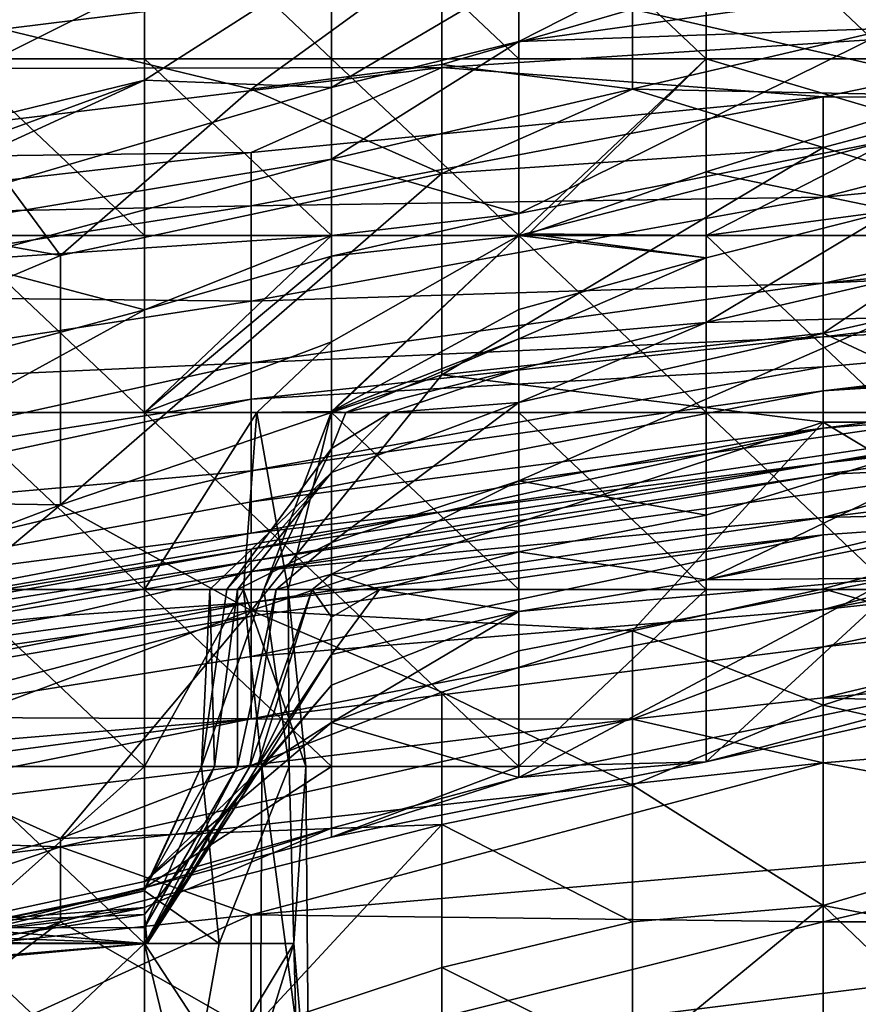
# Model space of a CAD drawing. Extents: x -161 to 11, y -10 to 160.
# Tile 169 of 256: x -0.832 to -0.8123, y 0.2604 to 0.2835. Entities that reach past the tile are written whole.
import ezdxf

# ---------------------------------------------------------------- set-up
doc = ezdxf.new("R2010")
doc.units = 0

msp = doc.modelspace()

# ---------------------------------------------------------------- linework, layer by layer
for points in [[(-0.811521, 0.287427, 0.244349), (-0.8203, 0.282969, 0.25562), (-0.811521, 0.28419, 0.259377)], [(-0.8203, 0.282969, 0.25562), (-0.811521, 0.287427, 0.244349), (-0.8203, 0.284483, 0.248106)], [(-0.829079, 0.282561, 0.215628), (-0.833469, 0.282561, 0.21588), (-0.829079, 0.286717, 0.218049)], [(-0.829079, 0.286717, 0.218049), (-0.833469, 0.282561, 0.21588), (-0.833469, 0.285089, 0.218049)], [(-0.82469, 0.282561, 0.215739), (-0.829079, 0.286717, 0.218049), (-0.82469, 0.286711, 0.217031)], [(-0.82469, 0.282561, 0.215739), (-0.829079, 0.282561, 0.215628), (-0.829079, 0.286717, 0.218049)], [(-0.82469, 0.286711, 0.217031), (-0.8203, 0.286711, 0.216613), (-0.8203, 0.282561, 0.216116)], [(-0.8203, 0.282561, 0.216116), (-0.82469, 0.282561, 0.215739), (-0.82469, 0.286711, 0.217031)], [(-0.81591, 0.282561, 0.21653), (-0.8203, 0.282561, 0.216116), (-0.8203, 0.286711, 0.216613)], [(-0.8203, 0.286711, 0.216613), (-0.81591, 0.286711, 0.216439), (-0.81591, 0.282561, 0.21653)], [(-0.811521, 0.286711, 0.216447), (-0.811521, 0.282561, 0.217147), (-0.81591, 0.286711, 0.216439)], [(-0.81591, 0.282561, 0.21653), (-0.81591, 0.286711, 0.216439), (-0.811521, 0.282561, 0.217147)], [(-0.839988, 0.285408, 0.498831), (-0.822104, 0.284539, 0.4793), (-0.839988, 0.282314, 0.483206)], [(-0.835517, 0.284015, 0.717581), (-0.826575, 0.281849, 0.710689), (-0.822104, 0.2851, 0.713675)], [(-0.822104, 0.282428, 0.709769), (-0.822104, 0.2851, 0.713675), (-0.826575, 0.281849, 0.710689)], [(-0.822104, 0.2851, 0.713675), (-0.822104, 0.282428, 0.709769), (-0.817633, 0.283726, 0.709769)], [(-0.82469, 0.284868, 0.240592), (-0.829079, 0.282056, 0.248106), (-0.82469, 0.281884, 0.25562)], [(-0.82469, 0.284868, 0.240592), (-0.829079, 0.284313, 0.236834), (-0.829079, 0.282056, 0.248106)], [(-0.82469, 0.284868, 0.240592), (-0.82469, 0.281884, 0.25562), (-0.8203, 0.284483, 0.248106)], [(-0.839988, 0.282314, 0.483206), (-0.822104, 0.284539, 0.4793), (-0.822104, 0.282353, 0.467581)], [(-0.822104, 0.282353, 0.467581), (-0.822104, 0.284539, 0.4793), (-0.80422, 0.283509, 0.459769)], [(-0.829079, 0.282056, 0.248106), (-0.829079, 0.284313, 0.236834), (-0.837859, 0.279914, 0.244349)], [(-0.837859, 0.279914, 0.244349), (-0.829079, 0.284313, 0.236834), (-0.833469, 0.283532, 0.233077)], [(-0.8203, 0.284483, 0.248106), (-0.82469, 0.281884, 0.25562), (-0.8203, 0.282969, 0.25562)], [(-0.8203, 0.282969, 0.25562), (-0.811521, 0.283276, 0.263134), (-0.811521, 0.28419, 0.259377)], [(-0.839988, 0.279549, 0.713675), (-0.831046, 0.277943, 0.707197), (-0.835517, 0.284015, 0.717581)], [(-0.835517, 0.284015, 0.717581), (-0.831046, 0.277943, 0.707197), (-0.826575, 0.281849, 0.710689)], [(-0.817633, 0.283726, 0.709769), (-0.808691, 0.281666, 0.701956), (-0.808691, 0.283895, 0.705862)], [(-0.822104, 0.282428, 0.709769), (-0.817633, 0.281849, 0.706789), (-0.817633, 0.283726, 0.709769)], [(-0.817633, 0.283726, 0.709769), (-0.817633, 0.281849, 0.706789), (-0.808691, 0.281666, 0.701956)], [(-0.813162, 0.281666, 0.455862), (-0.822104, 0.282353, 0.467581), (-0.80422, 0.283509, 0.459769)], [(-0.80422, 0.283509, 0.459769), (-0.80422, 0.281631, 0.44805), (-0.813162, 0.281666, 0.455862)], [(-0.811521, 0.283276, 0.263134), (-0.82469, 0.280204, 0.263134), (-0.8203, 0.278932, 0.266891)], [(-0.82469, 0.280204, 0.263134), (-0.811521, 0.283276, 0.263134), (-0.8203, 0.282969, 0.25562)], [(-0.8203, 0.278932, 0.266891), (-0.811521, 0.280666, 0.266891), (-0.811521, 0.283276, 0.263134)], [(-0.82469, 0.280204, 0.263134), (-0.8203, 0.282969, 0.25562), (-0.82469, 0.281884, 0.25562)], [(-0.829079, 0.278411, 0.215544), (-0.833469, 0.282561, 0.21588), (-0.829079, 0.282561, 0.215628)], [(-0.829079, 0.278411, 0.215544), (-0.833469, 0.278411, 0.214946), (-0.833469, 0.282561, 0.21588)], [(-0.82469, 0.282561, 0.215739), (-0.82469, 0.278411, 0.216666), (-0.829079, 0.282561, 0.215628)], [(-0.829079, 0.278411, 0.215544), (-0.829079, 0.282561, 0.215628), (-0.82469, 0.278411, 0.216666)], [(-0.8203, 0.278411, 0.217988), (-0.82469, 0.282561, 0.215739), (-0.8203, 0.282561, 0.216116)], [(-0.82469, 0.278411, 0.216666), (-0.82469, 0.282561, 0.215739), (-0.8203, 0.278411, 0.217988)], [(-0.8203, 0.278411, 0.217988), (-0.81591, 0.282561, 0.21653), (-0.820063, 0.278451, 0.21802)], [(-0.81591, 0.282561, 0.21653), (-0.8203, 0.278411, 0.217988), (-0.8203, 0.282561, 0.216116)], [(-0.820063, 0.278451, 0.21802), (-0.81591, 0.282561, 0.21653), (-0.81591, 0.279911, 0.218049)], [(-0.811521, 0.282561, 0.217147), (-0.811521, 0.28126, 0.218049), (-0.81591, 0.282561, 0.21653)], [(-0.81591, 0.279911, 0.218049), (-0.81591, 0.282561, 0.21653), (-0.811521, 0.28126, 0.218049)], [(-0.822104, 0.282353, 0.467581), (-0.839988, 0.280188, 0.471487), (-0.839988, 0.282314, 0.483206)], [(-0.839988, 0.280188, 0.471487), (-0.822104, 0.282353, 0.467581), (-0.826575, 0.280361, 0.459769)], [(-0.822104, 0.279871, 0.705862), (-0.822104, 0.282428, 0.709769), (-0.826575, 0.281849, 0.710689)], [(-0.826575, 0.280361, 0.459769), (-0.822104, 0.282353, 0.467581), (-0.813162, 0.281666, 0.455862)], [(-0.822104, 0.282428, 0.709769), (-0.822104, 0.279871, 0.705862), (-0.817633, 0.281849, 0.706789)], [(-0.842248, 0.277232, 0.251863), (-0.829079, 0.282056, 0.248106), (-0.837859, 0.279914, 0.244349)], [(-0.837859, 0.278022, 0.25562), (-0.829079, 0.282056, 0.248106), (-0.842248, 0.277232, 0.251863)], [(-0.82469, 0.281884, 0.25562), (-0.829079, 0.282056, 0.248106), (-0.837859, 0.278022, 0.25562)], [(-0.82469, 0.281884, 0.25562), (-0.837859, 0.278022, 0.25562), (-0.82469, 0.280204, 0.263134)], [(-0.822104, 0.279871, 0.705862), (-0.826575, 0.281849, 0.710689), (-0.831046, 0.277943, 0.707197)], [(-0.822104, 0.279871, 0.705862), (-0.813162, 0.280479, 0.701956), (-0.817633, 0.281849, 0.706789)], [(-0.817633, 0.281849, 0.706789), (-0.813162, 0.280479, 0.701956), (-0.808691, 0.281666, 0.701956)], [(-0.826575, 0.279112, 0.451956), (-0.826575, 0.280361, 0.459769), (-0.813162, 0.281666, 0.455862)], [(-0.826575, 0.279112, 0.451956), (-0.813162, 0.281666, 0.455862), (-0.813162, 0.279316, 0.440237)], [(-0.80422, 0.281631, 0.44805), (-0.813162, 0.279316, 0.440237), (-0.813162, 0.281666, 0.455862)], [(-0.813162, 0.280479, 0.701956), (-0.808691, 0.279112, 0.69805), (-0.808691, 0.281666, 0.701956)], [(-0.813162, 0.279316, 0.440237), (-0.80422, 0.281631, 0.44805), (-0.795278, 0.281023, 0.436331)], [(-0.811521, 0.28126, 0.218049), (-0.811521, 0.279005, 0.221806), (-0.81591, 0.279911, 0.218049)], [(-0.795278, 0.281023, 0.436331), (-0.790807, 0.279519, 0.420706), (-0.813162, 0.277293, 0.424612)], [(-0.813162, 0.277293, 0.424612), (-0.813162, 0.279316, 0.440237), (-0.795278, 0.281023, 0.436331)], [(-0.811521, 0.280666, 0.266891), (-0.8203, 0.278932, 0.266891), (-0.8203, 0.278411, 0.267357)], [(-0.8203, 0.278411, 0.267357), (-0.81591, 0.278411, 0.268006), (-0.811521, 0.280666, 0.266891)], [(-0.81591, 0.278411, 0.268006), (-0.811521, 0.278411, 0.268521), (-0.811521, 0.280666, 0.266891)], [(-0.813162, 0.280479, 0.701956), (-0.822104, 0.279871, 0.705862), (-0.822104, 0.275143, 0.69805)], [(-0.822104, 0.275143, 0.69805), (-0.813162, 0.276124, 0.694144), (-0.813162, 0.280479, 0.701956)], [(-0.813162, 0.276124, 0.694144), (-0.808691, 0.279112, 0.69805), (-0.813162, 0.280479, 0.701956)], [(-0.826575, 0.280361, 0.459769), (-0.826575, 0.279112, 0.451956), (-0.839988, 0.278847, 0.463675)], [(-0.839988, 0.278847, 0.463675), (-0.839988, 0.280188, 0.471487), (-0.826575, 0.280361, 0.459769)], [(-0.833469, 0.277829, 0.263134), (-0.82469, 0.280204, 0.263134), (-0.837859, 0.278022, 0.25562)], [(-0.833469, 0.277829, 0.263134), (-0.82469, 0.278411, 0.266338), (-0.82469, 0.280204, 0.263134)], [(-0.82469, 0.280204, 0.263134), (-0.82469, 0.278411, 0.266338), (-0.8203, 0.278932, 0.266891)], [(-0.831046, 0.272096, 0.69805), (-0.822104, 0.279871, 0.705862), (-0.831046, 0.277943, 0.707197)], [(-0.831046, 0.272096, 0.69805), (-0.822104, 0.275143, 0.69805), (-0.822104, 0.279871, 0.705862)], [(-0.820063, 0.278451, 0.21802), (-0.81591, 0.279911, 0.218049), (-0.81591, 0.278411, 0.220478)], [(-0.81591, 0.278411, 0.220478), (-0.81591, 0.279911, 0.218049), (-0.811521, 0.279005, 0.221806)], [(-0.831046, 0.277943, 0.707197), (-0.839988, 0.279549, 0.713675), (-0.844459, 0.272294, 0.705862)], [(-0.795278, 0.27817, 0.412894), (-0.813162, 0.277293, 0.424612), (-0.790807, 0.279519, 0.420706)], [(-0.813162, 0.277293, 0.424612), (-0.826575, 0.276876, 0.436331), (-0.813162, 0.279316, 0.440237)], [(-0.826575, 0.276876, 0.436331), (-0.826575, 0.279112, 0.451956), (-0.813162, 0.279316, 0.440237)], [(-0.802741, 0.27943, 0.22932), (-0.811521, 0.276488, 0.233077), (-0.81591, 0.276374, 0.22932)], [(-0.81591, 0.276374, 0.22932), (-0.811521, 0.279005, 0.221806), (-0.802741, 0.27943, 0.22932)], [(-0.839988, 0.278847, 0.463675), (-0.826575, 0.279112, 0.451956), (-0.839988, 0.277019, 0.451956)], [(-0.839988, 0.277019, 0.451956), (-0.826575, 0.279112, 0.451956), (-0.826575, 0.276876, 0.436331)], [(-0.81591, 0.277893, 0.221806), (-0.81591, 0.278411, 0.220478), (-0.811521, 0.279005, 0.221806)], [(-0.81591, 0.276374, 0.22932), (-0.81591, 0.277893, 0.221806), (-0.811521, 0.279005, 0.221806)], [(-0.813162, 0.276124, 0.694144), (-0.808691, 0.274037, 0.690317), (-0.808691, 0.279112, 0.69805)], [(-0.82469, 0.277931, 0.266891), (-0.8203, 0.278411, 0.267357), (-0.8203, 0.278932, 0.266891)], [(-0.82469, 0.278411, 0.266338), (-0.82469, 0.277931, 0.266891), (-0.8203, 0.278932, 0.266891)], [(-0.833469, 0.277829, 0.263134), (-0.829079, 0.27667, 0.266891), (-0.82469, 0.278411, 0.266338)], [(-0.829079, 0.278411, 0.215544), (-0.829079, 0.274261, 0.216505), (-0.833469, 0.278411, 0.214946)], [(-0.833469, 0.274261, 0.215339), (-0.833469, 0.278411, 0.214946), (-0.829079, 0.274261, 0.216505)], [(-0.82469, 0.277931, 0.266891), (-0.82469, 0.278411, 0.266338), (-0.829079, 0.27667, 0.266891)], [(-0.829079, 0.274261, 0.216505), (-0.829079, 0.278411, 0.215544), (-0.82469, 0.278411, 0.216666)], [(-0.82469, 0.275921, 0.218049), (-0.829079, 0.274261, 0.216505), (-0.82469, 0.278411, 0.216666)], [(-0.8203, 0.278411, 0.267357), (-0.82469, 0.274261, 0.269131), (-0.8203, 0.274261, 0.269496)], [(-0.8203, 0.278411, 0.267357), (-0.82469, 0.277931, 0.266891), (-0.82469, 0.274261, 0.269131)], [(-0.8203, 0.276678, 0.221806), (-0.82469, 0.274284, 0.221806), (-0.8203, 0.278411, 0.217988)], [(-0.82469, 0.274284, 0.221806), (-0.82469, 0.275921, 0.218049), (-0.8203, 0.278411, 0.217988)], [(-0.8203, 0.278411, 0.217988), (-0.82469, 0.275921, 0.218049), (-0.82469, 0.278411, 0.216666)], [(-0.8203, 0.278411, 0.217988), (-0.820063, 0.278451, 0.21802), (-0.81591, 0.277893, 0.221806)], [(-0.81591, 0.277893, 0.221806), (-0.8203, 0.276678, 0.221806), (-0.8203, 0.278411, 0.217988)], [(-0.8203, 0.278411, 0.267357), (-0.81591, 0.274261, 0.269726), (-0.81591, 0.278411, 0.268006)], [(-0.81591, 0.274261, 0.269726), (-0.8203, 0.278411, 0.267357), (-0.8203, 0.274261, 0.269496)], [(-0.81591, 0.278411, 0.220478), (-0.81591, 0.277893, 0.221806), (-0.820063, 0.278451, 0.21802)], [(-0.81591, 0.278411, 0.268006), (-0.811521, 0.274261, 0.269869), (-0.811521, 0.278411, 0.268521)], [(-0.81591, 0.278411, 0.268006), (-0.81591, 0.274261, 0.269726), (-0.811521, 0.274261, 0.269869)], [(-0.795278, 0.27817, 0.412894), (-0.795278, 0.276923, 0.397269), (-0.813162, 0.276035, 0.412894)], [(-0.813162, 0.277293, 0.424612), (-0.795278, 0.27817, 0.412894), (-0.813162, 0.276035, 0.412894)], [(-0.844459, 0.272294, 0.705862), (-0.831046, 0.272096, 0.69805), (-0.831046, 0.277943, 0.707197)], [(-0.82469, 0.274261, 0.269131), (-0.82469, 0.277931, 0.266891), (-0.829079, 0.274261, 0.268575)], [(-0.829079, 0.27667, 0.266891), (-0.829079, 0.274261, 0.268575), (-0.82469, 0.277931, 0.266891)], [(-0.8203, 0.275988, 0.225563), (-0.8203, 0.276678, 0.221806), (-0.81591, 0.277893, 0.221806)], [(-0.81591, 0.276374, 0.22932), (-0.8203, 0.275988, 0.225563), (-0.81591, 0.277893, 0.221806)], [(-0.833469, 0.277829, 0.263134), (-0.837859, 0.274329, 0.266891), (-0.829079, 0.27667, 0.266891)], [(-0.813162, 0.277293, 0.424612), (-0.813162, 0.276035, 0.412894), (-0.826575, 0.275428, 0.424612)], [(-0.826575, 0.276876, 0.436331), (-0.813162, 0.277293, 0.424612), (-0.826575, 0.275428, 0.424612)], [(-0.839988, 0.277019, 0.451956), (-0.826575, 0.276876, 0.436331), (-0.839988, 0.274818, 0.436331)], [(-0.813162, 0.276035, 0.412894), (-0.795278, 0.276923, 0.397269), (-0.813162, 0.275332, 0.405081)], [(-0.813162, 0.275332, 0.405081), (-0.795278, 0.276923, 0.397269), (-0.813162, 0.274774, 0.397269)], [(-0.795278, 0.276923, 0.397269), (-0.790807, 0.276788, 0.38555), (-0.813162, 0.274774, 0.397269)], [(-0.826575, 0.275428, 0.424612), (-0.839988, 0.274818, 0.436331), (-0.826575, 0.276876, 0.436331)], [(-0.813162, 0.274774, 0.397269), (-0.790807, 0.276788, 0.38555), (-0.799749, 0.275607, 0.381644)], [(-0.833469, 0.274261, 0.267862), (-0.829079, 0.27667, 0.266891), (-0.837859, 0.274329, 0.266891)], [(-0.829079, 0.274261, 0.268575), (-0.829079, 0.27667, 0.266891), (-0.833469, 0.274261, 0.267862)], [(-0.82469, 0.274284, 0.221806), (-0.8203, 0.276678, 0.221806), (-0.8203, 0.275988, 0.225563)], [(-0.8203, 0.272657, 0.240592), (-0.811521, 0.276488, 0.233077), (-0.807131, 0.274569, 0.244349)], [(-0.8203, 0.274497, 0.233077), (-0.81591, 0.276374, 0.22932), (-0.811521, 0.276488, 0.233077)], [(-0.8203, 0.272657, 0.240592), (-0.8203, 0.274497, 0.233077), (-0.811521, 0.276488, 0.233077)], [(-0.8203, 0.274497, 0.233077), (-0.8203, 0.275282, 0.22932), (-0.81591, 0.276374, 0.22932)], [(-0.8203, 0.275282, 0.22932), (-0.8203, 0.275988, 0.225563), (-0.81591, 0.276374, 0.22932)], [(-0.813162, 0.276035, 0.412894), (-0.826575, 0.274575, 0.4168), (-0.826575, 0.275428, 0.424612)], [(-0.813162, 0.275332, 0.405081), (-0.826575, 0.274575, 0.4168), (-0.813162, 0.276035, 0.412894)], [(-0.822104, 0.275143, 0.69805), (-0.813162, 0.274037, 0.690326), (-0.813162, 0.276124, 0.694144)], [(-0.813162, 0.276124, 0.694144), (-0.813162, 0.274037, 0.690326), (-0.808691, 0.274037, 0.690317)], [(-0.829079, 0.274261, 0.216505), (-0.82469, 0.275921, 0.218049), (-0.826446, 0.274261, 0.218049)], [(-0.826446, 0.274261, 0.218049), (-0.82469, 0.275921, 0.218049), (-0.82469, 0.274284, 0.221806)], [(-0.82469, 0.274284, 0.221806), (-0.8203, 0.275988, 0.225563), (-0.824354, 0.274261, 0.225563)], [(-0.824354, 0.274261, 0.225563), (-0.8203, 0.275988, 0.225563), (-0.8203, 0.275282, 0.22932)], [(-0.799749, 0.275607, 0.381644), (-0.813162, 0.273897, 0.381644), (-0.813162, 0.274774, 0.397269)], [(-0.80422, 0.274589, 0.366019), (-0.813162, 0.273897, 0.381644), (-0.799749, 0.275607, 0.381644)], [(-0.839988, 0.274818, 0.436331), (-0.826575, 0.275428, 0.424612), (-0.839988, 0.27248, 0.4168)], [(-0.826575, 0.274575, 0.4168), (-0.839988, 0.27248, 0.4168), (-0.826575, 0.275428, 0.424612)], [(-0.826575, 0.274575, 0.4168), (-0.813162, 0.275332, 0.405081), (-0.826575, 0.272891, 0.397269)], [(-0.813162, 0.275332, 0.405081), (-0.813162, 0.274774, 0.397269), (-0.826575, 0.272891, 0.397269)], [(-0.795278, 0.275434, 0.338675), (-0.813162, 0.273074, 0.346487), (-0.80422, 0.274371, 0.350394)], [(-0.80422, 0.274077, 0.326956), (-0.813162, 0.273074, 0.346487), (-0.795278, 0.275434, 0.338675)], [(-0.831046, 0.272096, 0.69805), (-0.826575, 0.269618, 0.690237), (-0.822104, 0.275143, 0.69805)], [(-0.822104, 0.275143, 0.69805), (-0.826575, 0.269618, 0.690237), (-0.813162, 0.274037, 0.690326)], [(-0.823308, 0.274261, 0.22932), (-0.824354, 0.274261, 0.225563), (-0.8203, 0.275282, 0.22932)], [(-0.823308, 0.274261, 0.22932), (-0.8203, 0.275282, 0.22932), (-0.8203, 0.274497, 0.233077)], [(-0.813162, 0.273897, 0.381644), (-0.826575, 0.272164, 0.38555), (-0.813162, 0.274774, 0.397269)], [(-0.813162, 0.274774, 0.397269), (-0.826575, 0.272164, 0.38555), (-0.826575, 0.272891, 0.397269)], [(-0.826575, 0.274575, 0.4168), (-0.839988, 0.271707, 0.408987), (-0.839988, 0.27248, 0.4168)], [(-0.826575, 0.274575, 0.4168), (-0.826575, 0.272891, 0.397269), (-0.839988, 0.271707, 0.408987)], [(-0.8203, 0.274497, 0.233077), (-0.82469, 0.272857, 0.233077), (-0.823308, 0.274261, 0.22932)], [(-0.8203, 0.272657, 0.240592), (-0.82469, 0.271212, 0.240592), (-0.8203, 0.274497, 0.233077)], [(-0.82469, 0.271212, 0.240592), (-0.82469, 0.272857, 0.233077), (-0.8203, 0.274497, 0.233077)], [(-0.80422, 0.274589, 0.366019), (-0.822104, 0.271931, 0.362112), (-0.813162, 0.273897, 0.381644)], [(-0.822104, 0.271931, 0.362112), (-0.80422, 0.274589, 0.366019), (-0.813162, 0.273074, 0.346487)], [(-0.81591, 0.271857, 0.248106), (-0.8203, 0.272657, 0.240592), (-0.807131, 0.274569, 0.244349)], [(-0.81591, 0.27034, 0.25562), (-0.807131, 0.274569, 0.244349), (-0.798352, 0.274548, 0.251863)], [(-0.81591, 0.27034, 0.25562), (-0.81591, 0.271857, 0.248106), (-0.807131, 0.274569, 0.244349)], [(-0.798352, 0.273824, 0.25562), (-0.81591, 0.27034, 0.25562), (-0.798352, 0.274548, 0.251863)], [(-0.80422, 0.274589, 0.366019), (-0.80422, 0.274371, 0.350394), (-0.813162, 0.273074, 0.346487)], [(-0.829079, 0.274261, 0.268575), (-0.833469, 0.274261, 0.267862), (-0.829079, 0.270111, 0.269747)], [(-0.833469, 0.274261, 0.267862), (-0.833469, 0.270111, 0.26956), (-0.829079, 0.270111, 0.269747)], [(-0.833469, 0.274261, 0.215339), (-0.829079, 0.274261, 0.216505), (-0.829079, 0.270111, 0.216308)], [(-0.833469, 0.270111, 0.215487), (-0.833469, 0.274261, 0.215339), (-0.829079, 0.270111, 0.216308)], [(-0.826756, 0.270111, 0.218049), (-0.829079, 0.270111, 0.216308), (-0.826446, 0.274261, 0.218049)], [(-0.829079, 0.274261, 0.216505), (-0.826446, 0.274261, 0.218049), (-0.829079, 0.270111, 0.216308)], [(-0.829079, 0.274261, 0.268575), (-0.82469, 0.270111, 0.269796), (-0.82469, 0.274261, 0.269131)], [(-0.82469, 0.270111, 0.269796), (-0.829079, 0.274261, 0.268575), (-0.829079, 0.270111, 0.269747)], [(-0.826446, 0.274261, 0.218049), (-0.825707, 0.270111, 0.221806), (-0.826756, 0.270111, 0.218049)], [(-0.826446, 0.274261, 0.218049), (-0.82469, 0.274284, 0.221806), (-0.825707, 0.270111, 0.221806)], [(-0.82469, 0.273419, 0.22932), (-0.826278, 0.270111, 0.225563), (-0.82469, 0.274284, 0.221806)], [(-0.825707, 0.270111, 0.221806), (-0.82469, 0.274284, 0.221806), (-0.826278, 0.270111, 0.225563)], [(-0.824354, 0.274261, 0.225563), (-0.82469, 0.273419, 0.22932), (-0.82469, 0.274284, 0.221806)], [(-0.8203, 0.274261, 0.269496), (-0.82469, 0.274261, 0.269131), (-0.8203, 0.270111, 0.269685)], [(-0.82469, 0.274261, 0.269131), (-0.82469, 0.270111, 0.269796), (-0.8203, 0.270111, 0.269685)], [(-0.82469, 0.272857, 0.233077), (-0.82469, 0.273419, 0.22932), (-0.823308, 0.274261, 0.22932)], [(-0.823308, 0.274261, 0.22932), (-0.82469, 0.273419, 0.22932), (-0.824354, 0.274261, 0.225563)], [(-0.81591, 0.274261, 0.269726), (-0.8203, 0.274261, 0.269496), (-0.81591, 0.270111, 0.269515)], [(-0.81591, 0.270111, 0.269515), (-0.8203, 0.274261, 0.269496), (-0.8203, 0.270111, 0.269685)], [(-0.811521, 0.270111, 0.269184), (-0.811521, 0.274261, 0.269869), (-0.81591, 0.274261, 0.269726)], [(-0.811521, 0.270111, 0.269184), (-0.81591, 0.274261, 0.269726), (-0.81591, 0.270111, 0.269515)], [(-0.826575, 0.269618, 0.690237), (-0.817633, 0.269145, 0.682425), (-0.813162, 0.274037, 0.690326)], [(-0.813162, 0.27013, 0.683172), (-0.813162, 0.274037, 0.690326), (-0.817633, 0.269145, 0.682425)], [(-0.80422, 0.274077, 0.326956), (-0.813162, 0.272805, 0.326956), (-0.813162, 0.273074, 0.346487)], [(-0.813162, 0.272805, 0.326956), (-0.80422, 0.274077, 0.326956), (-0.808691, 0.273012, 0.315237)], [(-0.813162, 0.274037, 0.690326), (-0.808691, 0.271349, 0.686331), (-0.808691, 0.274037, 0.690317)], [(-0.808691, 0.271349, 0.686331), (-0.813162, 0.274037, 0.690326), (-0.813162, 0.27013, 0.683172)], [(-0.795278, 0.274012, 0.307425), (-0.813162, 0.271803, 0.307425), (-0.808691, 0.273012, 0.315237)], [(-0.795278, 0.274012, 0.307425), (-0.80422, 0.272016, 0.299612), (-0.813162, 0.271803, 0.307425)], [(-0.813162, 0.273897, 0.381644), (-0.826575, 0.271432, 0.369925), (-0.826575, 0.272164, 0.38555)], [(-0.826575, 0.271432, 0.369925), (-0.813162, 0.273897, 0.381644), (-0.822104, 0.271931, 0.362112)], [(-0.798352, 0.273824, 0.25562), (-0.811521, 0.270374, 0.259377), (-0.81591, 0.27034, 0.25562)], [(-0.827143, 0.270111, 0.22932), (-0.82469, 0.273419, 0.22932), (-0.82469, 0.272857, 0.233077)], [(-0.826278, 0.270111, 0.225563), (-0.82469, 0.273419, 0.22932), (-0.827143, 0.270111, 0.22932)], [(-0.822104, 0.271931, 0.362112), (-0.813162, 0.273074, 0.346487), (-0.826575, 0.271057, 0.3543)], [(-0.813162, 0.273074, 0.346487), (-0.813162, 0.272805, 0.326956), (-0.826575, 0.270776, 0.334769)], [(-0.826575, 0.271057, 0.3543), (-0.813162, 0.273074, 0.346487), (-0.826575, 0.270776, 0.334769)], [(-0.808691, 0.273012, 0.315237), (-0.826575, 0.270531, 0.32305), (-0.813162, 0.272805, 0.326956)], [(-0.813162, 0.271803, 0.307425), (-0.826575, 0.270531, 0.32305), (-0.808691, 0.273012, 0.315237)], [(-0.813162, 0.269641, 0.2918), (-0.80422, 0.272016, 0.299612), (-0.795278, 0.273014, 0.299612)], [(-0.80422, 0.270619, 0.2918), (-0.813162, 0.269641, 0.2918), (-0.795278, 0.273014, 0.299612)], [(-0.826575, 0.272891, 0.397269), (-0.826575, 0.272164, 0.38555), (-0.839988, 0.269705, 0.381644)], [(-0.839988, 0.271707, 0.408987), (-0.826575, 0.272891, 0.397269), (-0.839988, 0.269705, 0.381644)], [(-0.826892, 0.270111, 0.236834), (-0.827548, 0.270111, 0.233077), (-0.82469, 0.272857, 0.233077)], [(-0.82469, 0.272857, 0.233077), (-0.827548, 0.270111, 0.233077), (-0.827143, 0.270111, 0.22932)], [(-0.82469, 0.271212, 0.240592), (-0.826892, 0.270111, 0.236834), (-0.82469, 0.272857, 0.233077)], [(-0.813162, 0.272805, 0.326956), (-0.826575, 0.270531, 0.32305), (-0.826575, 0.270776, 0.334769)], [(-0.8203, 0.270998, 0.248106), (-0.82469, 0.270474, 0.244349), (-0.8203, 0.272657, 0.240592)], [(-0.82469, 0.270474, 0.244349), (-0.82469, 0.271212, 0.240592), (-0.8203, 0.272657, 0.240592)], [(-0.8203, 0.272657, 0.240592), (-0.81591, 0.271857, 0.248106), (-0.8203, 0.270998, 0.248106)], [(-0.831046, 0.272096, 0.69805), (-0.844459, 0.272294, 0.705862), (-0.844459, 0.267018, 0.69805)], [(-0.844459, 0.267018, 0.69805), (-0.835517, 0.268346, 0.694144), (-0.831046, 0.272096, 0.69805)], [(-0.826575, 0.272164, 0.38555), (-0.826575, 0.271432, 0.369925), (-0.839988, 0.269705, 0.381644)], [(-0.826575, 0.269618, 0.690237), (-0.831046, 0.272096, 0.69805), (-0.835517, 0.268346, 0.694144)], [(-0.822104, 0.271931, 0.362112), (-0.839988, 0.268876, 0.362112), (-0.826575, 0.271432, 0.369925)], [(-0.826575, 0.271057, 0.3543), (-0.839988, 0.268876, 0.362112), (-0.822104, 0.271931, 0.362112)], [(-0.8203, 0.270998, 0.248106), (-0.81591, 0.271857, 0.248106), (-0.81591, 0.27034, 0.25562)], [(-0.80422, 0.272016, 0.299612), (-0.813162, 0.269641, 0.2918), (-0.813162, 0.271394, 0.303519)], [(-0.813162, 0.271803, 0.307425), (-0.80422, 0.272016, 0.299612), (-0.813162, 0.271394, 0.303519)], [(-0.826575, 0.270531, 0.32305), (-0.813162, 0.271803, 0.307425), (-0.826575, 0.269808, 0.307425)], [(-0.813162, 0.271803, 0.307425), (-0.813162, 0.271394, 0.303519), (-0.826575, 0.269808, 0.307425)], [(-0.839988, 0.269705, 0.381644), (-0.826575, 0.271432, 0.369925), (-0.839988, 0.268876, 0.362112)], [(-0.813162, 0.271394, 0.303519), (-0.826575, 0.269486, 0.303519), (-0.826575, 0.269808, 0.307425)], [(-0.826575, 0.268541, 0.295706), (-0.813162, 0.271394, 0.303519), (-0.813162, 0.269641, 0.2918)], [(-0.826575, 0.269486, 0.303519), (-0.813162, 0.271394, 0.303519), (-0.826575, 0.268541, 0.295706)], [(-0.826892, 0.270111, 0.236834), (-0.82469, 0.271212, 0.240592), (-0.825993, 0.270111, 0.240592)], [(-0.82469, 0.270474, 0.244349), (-0.825993, 0.270111, 0.240592), (-0.82469, 0.271212, 0.240592)], [(-0.808691, 0.268845, 0.682425), (-0.808691, 0.271349, 0.686331), (-0.813162, 0.27013, 0.683172)], [(-0.839988, 0.268876, 0.362112), (-0.826575, 0.271057, 0.3543), (-0.839988, 0.268668, 0.3543)], [(-0.839988, 0.268668, 0.3543), (-0.826575, 0.271057, 0.3543), (-0.826575, 0.270776, 0.334769)], [(-0.82469, 0.270474, 0.244349), (-0.8203, 0.270998, 0.248106), (-0.823563, 0.270111, 0.248106)], [(-0.8203, 0.269593, 0.25562), (-0.823563, 0.270111, 0.248106), (-0.8203, 0.270998, 0.248106)], [(-0.8203, 0.269593, 0.25562), (-0.8203, 0.270998, 0.248106), (-0.81591, 0.27034, 0.25562)], [(-0.839988, 0.268668, 0.3543), (-0.826575, 0.270776, 0.334769), (-0.835517, 0.269056, 0.326956)], [(-0.826575, 0.270531, 0.32305), (-0.835517, 0.269056, 0.326956), (-0.826575, 0.270776, 0.334769)], [(-0.831046, 0.269492, 0.315237), (-0.835517, 0.269056, 0.326956), (-0.826575, 0.270531, 0.32305)], [(-0.826575, 0.269808, 0.307425), (-0.831046, 0.269492, 0.315237), (-0.826575, 0.270531, 0.32305)], [(-0.82469, 0.270474, 0.244349), (-0.825149, 0.270111, 0.244349), (-0.825993, 0.270111, 0.240592)], [(-0.825149, 0.270111, 0.244349), (-0.82469, 0.270474, 0.244349), (-0.82469, 0.269465, 0.248106)], [(-0.823563, 0.270111, 0.248106), (-0.82469, 0.269465, 0.248106), (-0.82469, 0.270474, 0.244349)], [(-0.80422, 0.270619, 0.2918), (-0.80422, 0.269701, 0.287894), (-0.813162, 0.268768, 0.287894)], [(-0.813162, 0.268768, 0.287894), (-0.813162, 0.269641, 0.2918), (-0.80422, 0.270619, 0.2918)], [(-0.807131, 0.2684, 0.263134), (-0.8203, 0.265703, 0.263134), (-0.811521, 0.270374, 0.259377)], [(-0.8203, 0.265703, 0.263134), (-0.8203, 0.268676, 0.259377), (-0.811521, 0.270374, 0.259377)], [(-0.8203, 0.268676, 0.259377), (-0.8203, 0.269593, 0.25562), (-0.811521, 0.270374, 0.259377)], [(-0.8203, 0.269593, 0.25562), (-0.81591, 0.27034, 0.25562), (-0.811521, 0.270374, 0.259377)], [(-0.833469, 0.265961, 0.269465), (-0.829079, 0.265961, 0.269064), (-0.833469, 0.270111, 0.26956)], [(-0.829079, 0.265961, 0.215904), (-0.833469, 0.270111, 0.215487), (-0.829079, 0.270111, 0.216308)], [(-0.833469, 0.265961, 0.215361), (-0.833469, 0.270111, 0.215487), (-0.829079, 0.265961, 0.215904)], [(-0.829079, 0.265961, 0.269064), (-0.829079, 0.270111, 0.269747), (-0.833469, 0.270111, 0.26956)], [(-0.826756, 0.270111, 0.218049), (-0.826328, 0.265961, 0.218049), (-0.829079, 0.265961, 0.215904)], [(-0.829079, 0.270111, 0.216308), (-0.826756, 0.270111, 0.218049), (-0.829079, 0.265961, 0.215904)], [(-0.829079, 0.270111, 0.269747), (-0.82469, 0.265961, 0.268435), (-0.82469, 0.270111, 0.269796)], [(-0.82469, 0.265961, 0.268435), (-0.829079, 0.270111, 0.269747), (-0.829079, 0.265961, 0.269064)], [(-0.827548, 0.270111, 0.233077), (-0.827438, 0.265961, 0.236834), (-0.827736, 0.265961, 0.233077)], [(-0.827143, 0.270111, 0.22932), (-0.827548, 0.270111, 0.233077), (-0.827736, 0.265961, 0.233077)], [(-0.827143, 0.270111, 0.22932), (-0.827736, 0.265961, 0.233077), (-0.826278, 0.270111, 0.225563)], [(-0.826278, 0.270111, 0.225563), (-0.827736, 0.265961, 0.233077), (-0.825686, 0.265961, 0.225563)], [(-0.827438, 0.265961, 0.236834), (-0.827548, 0.270111, 0.233077), (-0.826892, 0.270111, 0.236834)], [(-0.826892, 0.270111, 0.236834), (-0.826896, 0.265961, 0.240592), (-0.827438, 0.265961, 0.236834)], [(-0.826896, 0.265961, 0.240592), (-0.825993, 0.270111, 0.240592), (-0.826605, 0.265961, 0.244349)], [(-0.826896, 0.265961, 0.240592), (-0.826892, 0.270111, 0.236834), (-0.825993, 0.270111, 0.240592)], [(-0.826756, 0.270111, 0.218049), (-0.825707, 0.270111, 0.221806), (-0.82529, 0.265961, 0.221806)], [(-0.826756, 0.270111, 0.218049), (-0.82529, 0.265961, 0.221806), (-0.826328, 0.265961, 0.218049)], [(-0.825149, 0.270111, 0.244349), (-0.826605, 0.265961, 0.244349), (-0.825993, 0.270111, 0.240592)], [(-0.825149, 0.270111, 0.244349), (-0.826432, 0.265961, 0.248106), (-0.826605, 0.265961, 0.244349)], [(-0.825149, 0.270111, 0.244349), (-0.82469, 0.269465, 0.248106), (-0.826432, 0.265961, 0.248106)], [(-0.825707, 0.270111, 0.221806), (-0.826278, 0.270111, 0.225563), (-0.825686, 0.265961, 0.225563)], [(-0.825707, 0.270111, 0.221806), (-0.825686, 0.265961, 0.225563), (-0.82529, 0.265961, 0.221806)], [(-0.8203, 0.269593, 0.25562), (-0.82469, 0.268584, 0.251863), (-0.823563, 0.270111, 0.248106)], [(-0.82469, 0.268584, 0.251863), (-0.82469, 0.269465, 0.248106), (-0.823563, 0.270111, 0.248106)], [(-0.8203, 0.270111, 0.269685), (-0.82469, 0.270111, 0.269796), (-0.8203, 0.265961, 0.26769)], [(-0.8203, 0.265961, 0.26769), (-0.82469, 0.270111, 0.269796), (-0.82469, 0.265961, 0.268435)], [(-0.8203, 0.270111, 0.269685), (-0.8203, 0.265961, 0.26769), (-0.81591, 0.270111, 0.269515)], [(-0.81591, 0.266066, 0.266891), (-0.81591, 0.270111, 0.269515), (-0.8203, 0.265961, 0.26769)], [(-0.817633, 0.269145, 0.682425), (-0.813162, 0.267402, 0.678519), (-0.813162, 0.27013, 0.683172)], [(-0.811521, 0.270111, 0.269184), (-0.81591, 0.270111, 0.269515), (-0.81591, 0.266066, 0.266891)], [(-0.811521, 0.26705, 0.266891), (-0.811521, 0.270111, 0.269184), (-0.81591, 0.266066, 0.266891)], [(-0.813162, 0.27013, 0.683172), (-0.813162, 0.267402, 0.678519), (-0.808691, 0.268845, 0.682425)], [(-0.831046, 0.269492, 0.315237), (-0.826575, 0.269808, 0.307425), (-0.839988, 0.268002, 0.319144)], [(-0.826575, 0.269808, 0.307425), (-0.839988, 0.267207, 0.303519), (-0.839988, 0.268002, 0.319144)], [(-0.826575, 0.269808, 0.307425), (-0.826575, 0.269486, 0.303519), (-0.839988, 0.267207, 0.303519)], [(-0.835517, 0.268346, 0.694144), (-0.835517, 0.266288, 0.690237), (-0.826575, 0.269618, 0.690237)], [(-0.835517, 0.266288, 0.690237), (-0.831046, 0.264271, 0.682425), (-0.826575, 0.269618, 0.690237)], [(-0.831046, 0.264271, 0.682425), (-0.822104, 0.267702, 0.682425), (-0.826575, 0.269618, 0.690237)], [(-0.813162, 0.269641, 0.2918), (-0.826575, 0.267076, 0.287894), (-0.826575, 0.268541, 0.295706)], [(-0.826575, 0.267076, 0.287894), (-0.813162, 0.269641, 0.2918), (-0.813162, 0.268768, 0.287894)], [(-0.817633, 0.269145, 0.682425), (-0.826575, 0.269618, 0.690237), (-0.822104, 0.267702, 0.682425)], [(-0.82469, 0.268584, 0.251863), (-0.8203, 0.269593, 0.25562), (-0.82469, 0.267867, 0.25562)], [(-0.8203, 0.268676, 0.259377), (-0.82469, 0.266989, 0.259377), (-0.8203, 0.269593, 0.25562)], [(-0.82469, 0.266989, 0.259377), (-0.82469, 0.267867, 0.25562), (-0.8203, 0.269593, 0.25562)], [(-0.790807, 0.269649, 0.283987), (-0.813162, 0.267572, 0.283987), (-0.80422, 0.269701, 0.287894)], [(-0.813162, 0.267572, 0.283987), (-0.813162, 0.268768, 0.287894), (-0.80422, 0.269701, 0.287894)], [(-0.799749, 0.267149, 0.280081), (-0.813162, 0.267572, 0.283987), (-0.790807, 0.269649, 0.283987)], [(-0.835517, 0.269056, 0.326956), (-0.831046, 0.269492, 0.315237), (-0.839988, 0.268002, 0.319144)], [(-0.826575, 0.269486, 0.303519), (-0.835517, 0.26712, 0.295706), (-0.839988, 0.267207, 0.303519)], [(-0.826575, 0.269486, 0.303519), (-0.826575, 0.268541, 0.295706), (-0.835517, 0.26712, 0.295706)], [(-0.826432, 0.265961, 0.248106), (-0.82469, 0.269465, 0.248106), (-0.82469, 0.268584, 0.251863)], [(-0.822104, 0.267702, 0.682425), (-0.817633, 0.265519, 0.674612), (-0.817633, 0.269145, 0.682425)], [(-0.813162, 0.267402, 0.678519), (-0.817633, 0.269145, 0.682425), (-0.817633, 0.265519, 0.674612)], [(-0.813162, 0.267402, 0.678519), (-0.80422, 0.265368, 0.678519), (-0.808691, 0.268845, 0.682425)], [(-0.817633, 0.267069, 0.283987), (-0.826575, 0.267076, 0.287894), (-0.813162, 0.268768, 0.287894)], [(-0.8203, 0.268676, 0.259377), (-0.8203, 0.265703, 0.263134), (-0.82469, 0.266989, 0.259377)], [(-0.817633, 0.267069, 0.283987), (-0.813162, 0.268768, 0.287894), (-0.813162, 0.267572, 0.283987)], [(-0.826575, 0.268541, 0.295706), (-0.826575, 0.267076, 0.287894), (-0.835517, 0.26712, 0.295706)], [(-0.826432, 0.265961, 0.248106), (-0.82469, 0.268584, 0.251863), (-0.826333, 0.265961, 0.251863)], [(-0.82469, 0.267867, 0.25562), (-0.826333, 0.265961, 0.251863), (-0.82469, 0.268584, 0.251863)], [(-0.81591, 0.266066, 0.266891), (-0.8203, 0.265703, 0.263134), (-0.807131, 0.2684, 0.263134)], [(-0.811521, 0.26705, 0.266891), (-0.81591, 0.266066, 0.266891), (-0.807131, 0.2684, 0.263134)], [(-0.831046, 0.264271, 0.682425), (-0.822104, 0.2646, 0.674612), (-0.822104, 0.267702, 0.682425)], [(-0.826333, 0.265961, 0.251863), (-0.82469, 0.267867, 0.25562), (-0.826302, 0.265961, 0.25562)], [(-0.82469, 0.266989, 0.259377), (-0.826302, 0.265961, 0.25562), (-0.82469, 0.267867, 0.25562)], [(-0.822104, 0.2646, 0.674612), (-0.817633, 0.265519, 0.674612), (-0.822104, 0.267702, 0.682425)], [(-0.817633, 0.267069, 0.283987), (-0.813162, 0.267572, 0.283987), (-0.813162, 0.266043, 0.280081)], [(-0.799749, 0.267149, 0.280081), (-0.813162, 0.266043, 0.280081), (-0.813162, 0.267572, 0.283987)], [(-0.817633, 0.265519, 0.674612), (-0.813162, 0.262696, 0.670706), (-0.813162, 0.267402, 0.678519)], [(-0.813162, 0.267402, 0.678519), (-0.813162, 0.262696, 0.670706), (-0.80422, 0.265368, 0.678519)], [(-0.839988, 0.26596, 0.2918), (-0.835517, 0.26712, 0.295706), (-0.826575, 0.267076, 0.287894)], [(-0.839988, 0.265295, 0.287894), (-0.839988, 0.26596, 0.2918), (-0.826575, 0.267076, 0.287894)], [(-0.839988, 0.264369, 0.283987), (-0.839988, 0.265295, 0.287894), (-0.826575, 0.267076, 0.287894)], [(-0.817633, 0.267069, 0.283987), (-0.839988, 0.264369, 0.283987), (-0.826575, 0.267076, 0.287894)], [(-0.831046, 0.264073, 0.280081), (-0.839988, 0.264369, 0.283987), (-0.817633, 0.267069, 0.283987)], [(-0.813162, 0.266043, 0.280081), (-0.831046, 0.264073, 0.280081), (-0.817633, 0.267069, 0.283987)], [(-0.82469, 0.266989, 0.259377), (-0.829079, 0.263261, 0.259377), (-0.826302, 0.265961, 0.25562)], [(-0.82469, 0.264514, 0.263134), (-0.829079, 0.263261, 0.259377), (-0.82469, 0.266989, 0.259377)], [(-0.82469, 0.264514, 0.263134), (-0.82469, 0.266989, 0.259377), (-0.8203, 0.265703, 0.263134)], [(-0.799749, 0.267149, 0.280081), (-0.80422, 0.2644, 0.276175), (-0.813162, 0.266043, 0.280081)], [(-0.844459, 0.260751, 0.686331), (-0.831046, 0.264271, 0.682425), (-0.835517, 0.266288, 0.690237)], [(-0.82469, 0.264305, 0.266891), (-0.8203, 0.265703, 0.263134), (-0.81591, 0.266066, 0.266891)], [(-0.8203, 0.265961, 0.26769), (-0.82469, 0.264305, 0.266891), (-0.81591, 0.266066, 0.266891)], [(-0.833469, 0.265961, 0.215361), (-0.829079, 0.265961, 0.215904), (-0.829079, 0.26181, 0.2159)], [(-0.833469, 0.257661, 0.215661), (-0.833469, 0.265961, 0.215361), (-0.829079, 0.26181, 0.2159)], [(-0.829079, 0.265961, 0.269064), (-0.833469, 0.265961, 0.269465), (-0.833469, 0.262042, 0.266891)], [(-0.829079, 0.26311, 0.266891), (-0.829079, 0.265961, 0.269064), (-0.833469, 0.262042, 0.266891)], [(-0.826575, 0.262482, 0.276175), (-0.831046, 0.264073, 0.280081), (-0.813162, 0.266043, 0.280081)], [(-0.829079, 0.262183, 0.240592), (-0.826896, 0.265961, 0.240592), (-0.82906, 0.26181, 0.244349)], [(-0.827438, 0.265961, 0.236834), (-0.826896, 0.265961, 0.240592), (-0.829079, 0.262183, 0.240592)], [(-0.827438, 0.265961, 0.236834), (-0.829079, 0.262183, 0.240592), (-0.829079, 0.263084, 0.236834)], [(-0.827736, 0.265961, 0.233077), (-0.827438, 0.265961, 0.236834), (-0.829079, 0.263084, 0.236834)], [(-0.829079, 0.263044, 0.233077), (-0.827736, 0.265961, 0.233077), (-0.829079, 0.263084, 0.236834)], [(-0.827736, 0.265961, 0.233077), (-0.829079, 0.263044, 0.233077), (-0.827327, 0.26181, 0.22932)], [(-0.829079, 0.26181, 0.2159), (-0.829079, 0.265961, 0.215904), (-0.826328, 0.265961, 0.218049)], [(-0.82469, 0.265961, 0.268435), (-0.829079, 0.265961, 0.269064), (-0.829079, 0.26311, 0.266891)], [(-0.82469, 0.264305, 0.266891), (-0.82469, 0.265961, 0.268435), (-0.829079, 0.26311, 0.266891)], [(-0.829079, 0.262492, 0.25562), (-0.826302, 0.265961, 0.25562), (-0.829079, 0.263261, 0.259377)], [(-0.826333, 0.265961, 0.251863), (-0.826302, 0.265961, 0.25562), (-0.829079, 0.262492, 0.25562)], [(-0.829014, 0.26181, 0.248106), (-0.826333, 0.265961, 0.251863), (-0.829079, 0.262492, 0.25562)], [(-0.826328, 0.265961, 0.218049), (-0.826365, 0.257661, 0.218049), (-0.829079, 0.26181, 0.2159)], [(-0.826605, 0.265961, 0.244349), (-0.82906, 0.26181, 0.244349), (-0.826896, 0.265961, 0.240592)], [(-0.82906, 0.26181, 0.244349), (-0.826605, 0.265961, 0.244349), (-0.829014, 0.26181, 0.248106)], [(-0.826432, 0.265961, 0.248106), (-0.826333, 0.265961, 0.251863), (-0.829014, 0.26181, 0.248106)], [(-0.826432, 0.265961, 0.248106), (-0.829014, 0.26181, 0.248106), (-0.826605, 0.265961, 0.244349)], [(-0.825686, 0.265961, 0.225563), (-0.827736, 0.265961, 0.233077), (-0.827327, 0.26181, 0.22932)], [(-0.825686, 0.265961, 0.225563), (-0.827327, 0.26181, 0.22932), (-0.825577, 0.26181, 0.225563)], [(-0.826575, 0.262482, 0.276175), (-0.813162, 0.266043, 0.280081), (-0.80422, 0.2644, 0.276175)], [(-0.826328, 0.265961, 0.218049), (-0.825222, 0.257661, 0.221806), (-0.826365, 0.257661, 0.218049)], [(-0.826328, 0.265961, 0.218049), (-0.82529, 0.265961, 0.221806), (-0.825222, 0.257661, 0.221806)], [(-0.82529, 0.265961, 0.221806), (-0.825686, 0.265961, 0.225563), (-0.825577, 0.26181, 0.225563)], [(-0.82529, 0.265961, 0.221806), (-0.825577, 0.26181, 0.225563), (-0.825222, 0.257661, 0.221806)], [(-0.8203, 0.265961, 0.26769), (-0.82469, 0.265961, 0.268435), (-0.82469, 0.264305, 0.266891)], [(-0.82469, 0.264305, 0.266891), (-0.82469, 0.264514, 0.263134), (-0.8203, 0.265703, 0.263134)], [(-0.822104, 0.2646, 0.674612), (-0.817633, 0.262318, 0.66849), (-0.817633, 0.265519, 0.674612)], [(-0.813162, 0.262696, 0.670706), (-0.817633, 0.265519, 0.674612), (-0.817633, 0.262318, 0.66849)], [(-0.813162, 0.262696, 0.670706), (-0.80422, 0.261027, 0.670706), (-0.80422, 0.265368, 0.678519)], [(-0.822104, 0.2646, 0.674612), (-0.831046, 0.264271, 0.682425), (-0.831046, 0.262318, 0.67778)], [(-0.822104, 0.2646, 0.674612), (-0.831046, 0.262318, 0.67778), (-0.826575, 0.259764, 0.6668)], [(-0.82469, 0.264305, 0.266891), (-0.829079, 0.26311, 0.266891), (-0.82469, 0.264514, 0.263134)], [(-0.829079, 0.26311, 0.266891), (-0.829079, 0.262656, 0.263134), (-0.82469, 0.264514, 0.263134)], [(-0.829079, 0.262656, 0.263134), (-0.829079, 0.263261, 0.259377), (-0.82469, 0.264514, 0.263134)], [(-0.826575, 0.259764, 0.6668), (-0.822104, 0.261245, 0.6668), (-0.822104, 0.2646, 0.674612)], [(-0.822104, 0.261245, 0.6668), (-0.817633, 0.262318, 0.66849), (-0.822104, 0.2646, 0.674612)], [(-0.844459, 0.260751, 0.686331), (-0.831046, 0.262318, 0.67778), (-0.831046, 0.264271, 0.682425)], [(-0.839988, 0.262978, 0.280081), (-0.839988, 0.264369, 0.283987), (-0.831046, 0.264073, 0.280081)], [(-0.813162, 0.262318, 0.274476), (-0.826575, 0.262482, 0.276175), (-0.80422, 0.2644, 0.276175)], [(-0.813162, 0.262318, 0.274476), (-0.80422, 0.2644, 0.276175), (-0.799749, 0.262318, 0.273388)], [(-0.831046, 0.264073, 0.280081), (-0.839988, 0.261028, 0.276175), (-0.839988, 0.262978, 0.280081)], [(-0.839988, 0.261028, 0.276175), (-0.831046, 0.264073, 0.280081), (-0.826575, 0.262482, 0.276175)], [(-0.829079, 0.262656, 0.263134), (-0.833469, 0.26232, 0.259377), (-0.829079, 0.263261, 0.259377)], [(-0.829079, 0.263261, 0.259377), (-0.833469, 0.26232, 0.259377), (-0.829079, 0.262492, 0.25562)], [(-0.829079, 0.26311, 0.266891), (-0.833469, 0.262042, 0.266891), (-0.829079, 0.262656, 0.263134)], [(-0.829079, 0.263084, 0.236834), (-0.829079, 0.262183, 0.240592), (-0.833469, 0.262176, 0.236834)], [(-0.829079, 0.263084, 0.236834), (-0.833469, 0.262176, 0.236834), (-0.829079, 0.263044, 0.233077)], [(-0.833469, 0.262176, 0.236834), (-0.833469, 0.261975, 0.233077), (-0.829079, 0.263044, 0.233077)], [(-0.829079, 0.26181, 0.232076), (-0.829079, 0.263044, 0.233077), (-0.833469, 0.261975, 0.233077)], [(-0.829079, 0.26181, 0.232076), (-0.827327, 0.26181, 0.22932), (-0.829079, 0.263044, 0.233077)], [(-0.833469, 0.261749, 0.263134), (-0.833469, 0.26232, 0.259377), (-0.829079, 0.262656, 0.263134)], [(-0.833469, 0.262042, 0.266891), (-0.833469, 0.261749, 0.263134), (-0.829079, 0.262656, 0.263134)], [(-0.817633, 0.259026, 0.662894), (-0.813162, 0.262696, 0.670706), (-0.817633, 0.262318, 0.66849)], [(-0.817633, 0.259026, 0.662894), (-0.813162, 0.253965, 0.655081), (-0.813162, 0.262696, 0.670706)], [(-0.813162, 0.262696, 0.670706), (-0.808691, 0.258412, 0.664562), (-0.80422, 0.261027, 0.670706)], [(-0.813162, 0.253965, 0.655081), (-0.808691, 0.258412, 0.664562), (-0.813162, 0.262696, 0.670706)], [(-0.835517, 0.258412, 0.272458), (-0.839988, 0.261028, 0.276175), (-0.826575, 0.262482, 0.276175)], [(-0.826575, 0.262482, 0.276175), (-0.826575, 0.258964, 0.272269), (-0.835517, 0.258412, 0.272458)], [(-0.833469, 0.26232, 0.259377), (-0.833469, 0.26183, 0.25562), (-0.829079, 0.262492, 0.25562)], [(-0.829014, 0.26181, 0.248106), (-0.829079, 0.262492, 0.25562), (-0.833469, 0.26183, 0.25562)], [(-0.813162, 0.262318, 0.274476), (-0.826575, 0.258964, 0.272269), (-0.826575, 0.262482, 0.276175)], [(-0.844459, 0.260751, 0.686331), (-0.84893, 0.25517, 0.678519), (-0.831046, 0.262318, 0.67778)], [(-0.84893, 0.25517, 0.678519), (-0.839988, 0.255541, 0.670706), (-0.831046, 0.262318, 0.67778)], [(-0.839988, 0.255541, 0.670706), (-0.826575, 0.259764, 0.6668), (-0.831046, 0.262318, 0.67778)], [(-0.829079, 0.262183, 0.240592), (-0.82906, 0.26181, 0.244349), (-0.833469, 0.262176, 0.236834)], [(-0.833469, 0.262176, 0.236834), (-0.82906, 0.26181, 0.244349), (-0.833469, 0.261444, 0.244349)], [(-0.799749, 0.262318, 0.273388), (-0.826575, 0.258964, 0.272269), (-0.813162, 0.262318, 0.274476)], [(-0.826575, 0.258964, 0.272269), (-0.799749, 0.262318, 0.273388), (-0.813162, 0.258412, 0.271053)], [(-0.822104, 0.261245, 0.6668), (-0.817633, 0.259026, 0.662894), (-0.817633, 0.262318, 0.66849)], [(-0.813162, 0.258412, 0.271053), (-0.799749, 0.262318, 0.273388), (-0.80422, 0.258412, 0.270653)], [(-0.833469, 0.261975, 0.233077), (-0.833469, 0.26181, 0.232883), (-0.829079, 0.26181, 0.232076)], [(-0.833469, 0.26183, 0.25562), (-0.833469, 0.261402, 0.248106), (-0.829014, 0.26181, 0.248106)], [(-0.829014, 0.26181, 0.248106), (-0.833469, 0.261402, 0.248106), (-0.82906, 0.26181, 0.244349)], [(-0.833469, 0.261402, 0.248106), (-0.833469, 0.261444, 0.244349), (-0.82906, 0.26181, 0.244349)], [(-0.833469, 0.26181, 0.232883), (-0.829079, 0.257661, 0.230011), (-0.829079, 0.26181, 0.232076)], [(-0.829079, 0.257661, 0.230011), (-0.833469, 0.26181, 0.232883), (-0.833469, 0.257661, 0.230194)], [(-0.829079, 0.24936, 0.216093), (-0.833469, 0.257661, 0.215661), (-0.829079, 0.26181, 0.2159)], [(-0.829079, 0.26181, 0.232076), (-0.829079, 0.257661, 0.230011), (-0.828068, 0.257661, 0.22932)], [(-0.828068, 0.257661, 0.22932), (-0.827327, 0.26181, 0.22932), (-0.829079, 0.26181, 0.232076)], [(-0.826365, 0.257661, 0.218049), (-0.829079, 0.24936, 0.216093), (-0.829079, 0.26181, 0.2159)], [(-0.828135, 0.25351, 0.22932), (-0.825577, 0.26181, 0.225563), (-0.828068, 0.257661, 0.22932)], [(-0.825577, 0.26181, 0.225563), (-0.828135, 0.25351, 0.22932), (-0.825356, 0.25351, 0.225563)], [(-0.827327, 0.26181, 0.22932), (-0.828068, 0.257661, 0.22932), (-0.825577, 0.26181, 0.225563)], [(-0.825222, 0.257661, 0.221806), (-0.825577, 0.26181, 0.225563), (-0.825356, 0.25351, 0.225563)], [(-0.826575, 0.259764, 0.6668), (-0.822104, 0.259202, 0.662894), (-0.822104, 0.261245, 0.6668)], [(-0.817633, 0.259026, 0.662894), (-0.822104, 0.261245, 0.6668), (-0.822104, 0.259202, 0.662894)]]:
    msp.add_3dface(points)

doc.saveas('drawing.dxf')
